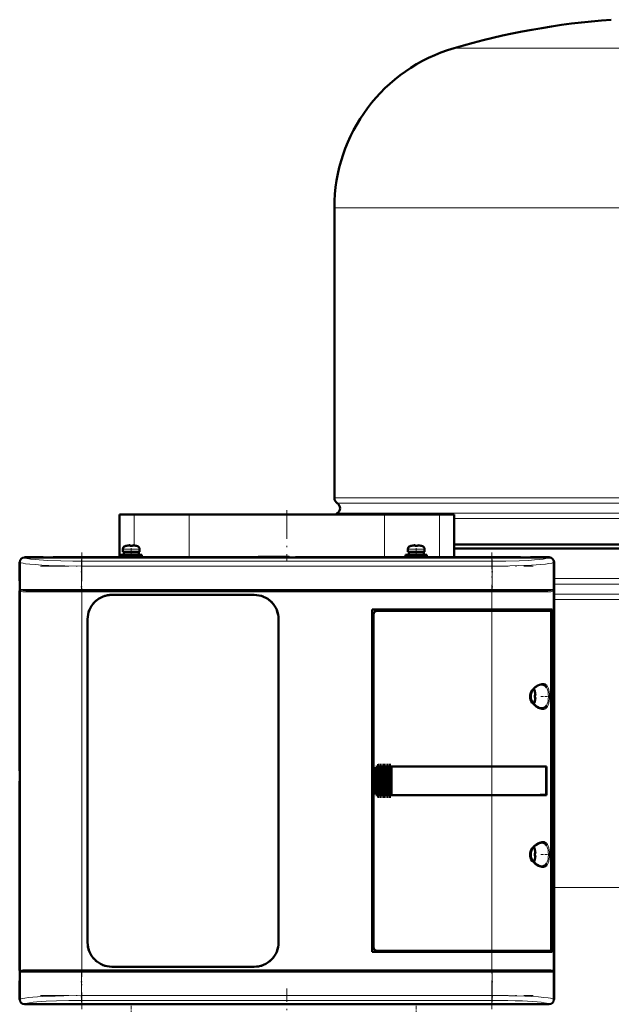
# Model space of a CAD drawing. Extents: x -1351 to 1763, y -1300 to 612.
# Tile 42 of 80: x -311 to -62, y 23 to 437. Entities that reach past the tile are written whole.
import ezdxf

# ---------------------------------------------------------------- set-up
doc = ezdxf.new("R2010")
doc.units = 0
doc.linetypes.add('DASHDOT', pattern=[18.5, 12, -3, 0.5, -3])

msp = doc.modelspace()

# ---------------------------------------------------------------- linework, layer by layer
at = {"color": 7, "lineweight": 18}
for p, q in [((-38.4, 425.27), (-128, 425.27)), ((-38.4, 358.07), (-178.4, 358.07)), ((-178.4, 236.11), (-38.4, 236.11)), ((-38.4, 233.83), (-177.15, 233.83)), ((-262.75, 229.08), (-262.75, 216.09)), ((-239.52, 211.08), (-239.52, 229.08)), ((-177.15, 229.62), (-38.4, 229.62)), ((-157.27, 229.08), (-157.27, 211.08)), ((-134.05, 211.08), (-134.05, 229.08)), ((-38.4, 227.35), (-127.9, 227.35)), ((-266.47, 215.8), (-263.92, 215.8)), ((-263.92, 215.8), (-263.9, 215.8)), ((-263.9, 215.8), (-261.33, 215.8)), ((-146.47, 215.8), (-143.92, 215.8)), ((-143.92, 215.8), (-143.9, 215.8)), ((-143.9, 215.8), (-141.33, 215.8)), ((-267.4, 214.56), (-263.93, 214.56)), ((-263.93, 214.56), (-263.9, 214.56)), ((-263.9, 214.56), (-260.4, 214.56)), ((-147.4, 214.56), (-143.93, 214.56)), ((-143.93, 214.56), (-143.9, 214.56)), ((-143.9, 214.56), (-140.4, 214.56)), ((-310.81, 208.99), (-310.87, 209.05)), ((-310.81, 197.58), (-310.81, 208.99)), ((-308.88, 211.05), (-308.81, 210.98)), ((-284.87, 209.42), (-111.93, 209.42)), ((-284.87, 209.42), (-284.87, 207.43)), ((-284.87, 207.43), (-284.87, 197.58)), ((-111.93, 207.43), (-284.87, 207.43)), ((-111.93, 209.42), (-111.93, 207.43)), ((-111.93, 207.43), (-111.93, 197.58)), ((-87.99, 210.98), (-87.92, 211.05)), ((-85.93, 209.05), (-85.99, 208.99)), ((-85.99, 208.99), (-85.99, 197.58)), ((-85.9, 202.11), (-38.4, 202.11)), ((-85.9, 199.83), (-38.4, 199.83)), ((-284.87, 197.58), (-310.81, 197.58)), ((-310.63, 197.1), (-310.63, 37.06)), ((-308.27, 196.58), (-284.69, 196.58)), ((-284.87, 197.58), (-111.93, 197.58)), ((-284.87, 197.08), (-284.87, 197.58)), ((-284.69, 196.58), (-284.69, 197.08)), ((-112.1, 196.58), (-284.69, 196.58)), ((-284.69, 196.58), (-284.69, 37.58)), ((-112.1, 197.08), (-112.1, 196.58)), ((-112.1, 189.08), (-112.1, 196.58)), ((-112.1, 196.58), (-88.53, 196.58)), ((-94.21, 197.58), (-111.93, 197.58)), ((-111.93, 197.08), (-111.93, 197.58)), ((-85.99, 197.58), (-94.21, 197.58)), ((-86.16, 37.06), (-86.16, 197.1)), ((-85.9, 195.62), (-38.4, 195.62)), ((-38.4, 193.35), (-85.9, 193.35)), ((-112.1, 189.08), (-112.1, 188.58)), ((-112.1, 123.08), (-112.1, 188.58)), ((-91.13, 157.58), (-91.09, 157.58)), ((-95.33, 154.44), (-95.33, 152.61)), ((-94.08, 155.15), (-94.08, 152.6)), ((-89.04, 156.35), (-89, 156.27)), ((-95.33, 152.61), (-95.33, 152.58)), ((-95.33, 152.58), (-95.33, 150.71)), ((-94.08, 152.6), (-94.08, 152.58)), ((-94.08, 152.58), (-94.08, 150.01)), ((-91.08, 147.58), (-91.13, 147.58)), ((-89, 148.88), (-89.04, 148.82)), ((-161.35, 121.08), (-161.4, 121.08)), ((-161.35, 121.08), (-161.35, 113.08)), ((-161.18, 112.28), (-161.18, 121.87)), ((-160.89, 122.34), (-160.89, 111.81)), ((-160.73, 111.65), (-160.73, 122.5)), ((-160.38, 111.37), (-160.38, 122.78)), ((-160.22, 122.87), (-160.22, 111.29)), ((-159.87, 111.15), (-159.87, 123)), ((-159.71, 123.04), (-159.71, 111.11)), ((-159.36, 123.08), (-159.36, 111.08)), ((-159.2, 111.08), (-159.2, 123.08)), ((-158.85, 123.08), (-158.85, 111.08)), ((-158.69, 123.08), (-158.69, 111.08)), ((-158.34, 123.08), (-158.34, 111.08)), ((-158.18, 123.08), (-158.18, 111.08)), ((-157.83, 123.08), (-157.83, 111.08)), ((-157.67, 123.08), (-157.67, 111.08)), ((-157.32, 123.08), (-157.32, 111.08)), ((-157.16, 111.08), (-157.16, 123.08)), ((-156.81, 123.08), (-156.81, 111.08)), ((-156.65, 123.08), (-156.65, 111.08)), ((-156.3, 123.08), (-156.3, 111.08)), ((-156.14, 123.08), (-156.14, 111.08)), ((-155.79, 123.08), (-155.79, 111.08)), ((-155.63, 111.08), (-155.63, 123.08)), ((-155.28, 123.08), (-155.28, 111.08)), ((-155.12, 123.08), (-155.12, 111.08)), ((-154.77, 111.08), (-154.77, 123.08)), ((-154.61, 123.08), (-154.61, 111.08)), ((-112.1, 123.05), (-112.1, 123.08)), ((-112.1, 123.05), (-112.1, 111.1)), ((-161.35, 113.08), (-161.4, 113.08)), ((-112.1, 111.08), (-112.1, 111.1)), ((-112.1, 45.58), (-112.1, 111.08)), ((-95.33, 87.94), (-95.33, 86.11)), ((-94.08, 88.65), (-94.08, 86.1)), ((-91.13, 91.08), (-91.09, 91.08)), ((-89.04, 89.85), (-89, 89.77)), ((-95.33, 86.11), (-95.33, 86.08)), ((-95.33, 86.08), (-95.33, 84.21)), ((-94.08, 86.1), (-94.08, 86.08)), ((-94.08, 86.08), (-94.08, 83.51)), ((-91.08, 81.08), (-91.13, 81.08)), ((-89, 82.38), (-89.04, 82.32)), ((-85.9, 72.23), (-38.4, 72.23)), ((-112.1, 45.58), (-112.1, 45.08)), ((-112.1, 37.58), (-112.1, 45.08)), ((-284.69, 37.58), (-308.27, 37.58)), ((-284.69, 37.58), (-112.1, 37.58)), ((-284.69, 37.58), (-284.69, 37.08)), ((-88.53, 37.58), (-112.1, 37.58)), ((-112.1, 37.58), (-112.1, 37.08)), ((-310.81, 36.58), (-302.58, 36.58)), ((-310.81, 25.16), (-310.81, 36.58)), ((-302.58, 36.58), (-284.87, 36.58)), ((-284.87, 36.58), (-284.87, 37.08)), ((-111.93, 36.58), (-284.87, 36.58)), ((-284.87, 36.58), (-284.87, 26.72)), ((-111.93, 37.08), (-111.93, 36.58)), ((-111.93, 36.58), (-111.93, 26.72)), ((-111.93, 36.58), (-85.99, 36.58)), ((-85.99, 36.58), (-85.99, 25.16)), ((-310.87, 25.1), (-310.81, 25.16)), ((-284.87, 26.72), (-111.93, 26.72)), ((-284.87, 24.73), (-284.87, 26.72)), ((-111.93, 26.72), (-111.93, 24.73)), ((-85.99, 25.16), (-85.93, 25.1)), ((-308.81, 23.17), (-308.88, 23.1)), ((-111.93, 24.73), (-284.87, 24.73)), ((-87.92, 23.1), (-87.99, 23.17))]:
    msp.add_line(p, q, dxfattribs=at)
at = {"color": 7, "lineweight": 50}
for p, q in [((-178.4, 358.07), (-178.4, 236.11)), ((-268.9, 229.08), (-262.75, 229.08)), ((-268.9, 229.08), (-268.9, 211.08)), ((-262.75, 229.08), (-254.03, 229.08)), ((-254.03, 229.08), (-239.52, 229.08)), ((-239.52, 229.08), (-167.15, 229.08)), ((-167.15, 229.08), (-157.27, 229.08)), ((-157.27, 229.08), (-142.77, 229.08)), ((-142.77, 229.08), (-134.05, 229.08)), ((-134.05, 229.08), (-127.9, 229.08)), ((-127.9, 229.08), (-127.9, 211.08)), ((-265.82, 215.95), (-265.83, 215.97)), ((-264.4, 215.95), (-264.4, 216.11)), ((-263.4, 215.95), (-263.4, 216.11)), ((-261.97, 215.97), (-261.98, 215.95)), ((-145.82, 215.95), (-145.83, 215.97)), ((-144.4, 215.95), (-144.4, 216.11)), ((-143.4, 215.95), (-143.4, 216.11)), ((-141.97, 215.97), (-141.98, 215.95)), ((-127.9, 216.42), (-38.4, 216.42)), ((-268.4, 212.13), (-263.9, 212.13)), ((-268.4, 212.13), (-268.4, 211.33)), ((-268.4, 211.33), (-263.9, 211.33)), ((-267.4, 214.56), (-267.4, 213.43)), ((-263.9, 213.43), (-267.4, 213.43)), ((-267.05, 213.33), (-263.9, 213.33)), ((-267.05, 212.23), (-267.05, 213.33)), ((-267.05, 212.23), (-263.9, 212.23)), ((-265.9, 213.33), (-265.9, 213.43)), ((-265.9, 212.13), (-265.9, 212.23)), ((-265.9, 211.08), (-265.9, 211.33)), ((-263.9, 213.43), (-260.4, 213.43)), ((-260.75, 213.33), (-263.9, 213.33)), ((-260.75, 212.23), (-263.9, 212.23)), ((-263.9, 212.13), (-259.4, 212.13)), ((-263.9, 211.33), (-259.4, 211.33)), ((-261.9, 213.43), (-261.9, 213.33)), ((-261.9, 212.23), (-261.9, 212.13)), ((-261.9, 211.33), (-261.9, 211.08)), ((-260.75, 213.33), (-260.75, 212.23)), ((-260.4, 214.56), (-260.4, 213.43)), ((-259.4, 212.13), (-259.4, 211.33)), ((-210.4, 211.33), (-210.65, 211.08)), ((-197.4, 211.33), (-210.4, 211.33)), ((-197.4, 211.33), (-197.14, 211.07)), ((-148.4, 212.13), (-143.9, 212.13)), ((-148.4, 212.13), (-148.4, 211.33)), ((-148.4, 211.33), (-143.9, 211.33)), ((-147.4, 214.56), (-147.4, 213.43)), ((-143.9, 213.43), (-147.4, 213.43)), ((-147.05, 213.33), (-143.9, 213.33)), ((-147.05, 212.23), (-147.05, 213.33)), ((-147.05, 212.23), (-143.9, 212.23)), ((-145.9, 213.33), (-145.9, 213.43)), ((-145.9, 212.13), (-145.9, 212.23)), ((-145.9, 211.08), (-145.9, 211.33)), ((-143.9, 213.43), (-140.4, 213.43)), ((-140.75, 213.33), (-143.9, 213.33)), ((-140.75, 212.23), (-143.9, 212.23)), ((-139.4, 212.13), (-143.9, 212.13)), ((-139.4, 211.33), (-143.9, 211.33)), ((-141.9, 213.43), (-141.9, 213.33)), ((-141.9, 212.23), (-141.9, 212.13)), ((-141.9, 211.33), (-141.9, 211.08)), ((-140.75, 213.33), (-140.75, 212.23)), ((-140.4, 214.56), (-140.4, 213.43)), ((-139.4, 212.13), (-139.4, 211.33)), ((-38.4, 214.73), (-127.9, 214.73)), ((-310.9, 201.23), (-310.9, 209.08)), ((-310.87, 209.05), (-310.87, 25.1)), ((-308.9, 211.08), (-301.05, 211.08)), ((-87.92, 211.05), (-308.88, 211.05)), ((-301.05, 211.08), (-301.04, 211.05)), ((-301.05, 211.07), (-296.75, 211.07)), ((-296.75, 211.08), (-199.05, 211.08)), ((-296.75, 211.05), (-296.75, 211.08)), ((-199.05, 211.08), (-199.04, 211.05)), ((-199.05, 211.07), (-194.75, 211.07)), ((-194.75, 211.08), (-100.05, 211.08)), ((-194.75, 211.05), (-194.75, 211.08)), ((-100.05, 211.08), (-100.04, 211.05)), ((-100.05, 211.07), (-95.75, 211.07)), ((-95.75, 211.08), (-87.9, 211.08)), ((-95.75, 211.05), (-95.75, 211.08)), ((-85.93, 25.1), (-85.93, 209.05)), ((-85.9, 209.08), (-85.9, 201.23)), ((-310.87, 201.22), (-310.9, 201.23)), ((-310.89, 196.93), (-310.89, 201.23)), ((-85.9, 201.23), (-85.93, 201.22)), ((-85.9, 201.23), (-85.9, 196.93)), ((-310.9, 121.23), (-310.9, 196.93)), ((-310.9, 196.93), (-310.87, 196.93)), ((-307.81, 197.08), (-284.69, 197.08)), ((-284.69, 197.08), (-112.1, 197.08)), ((-272.1, 195.28), (-212.1, 195.28)), ((-272.1, 195.28), (-212.1, 195.28)), ((-112.1, 197.08), (-88.98, 197.08)), ((-85.93, 196.93), (-85.9, 196.93)), ((-85.9, 196.93), (-85.9, 123.23)), ((-162.4, 45.08), (-162.4, 189.08)), ((-162.4, 189.08), (-112.1, 189.08)), ((-161.9, 187.08), (-161.9, 47.07)), ((-112.1, 188.58), (-160.4, 188.58)), ((-86.69, 189.08), (-112.1, 189.08)), ((-112.1, 188.58), (-87.35, 188.58)), ((-87, 188.58), (-87.34, 188.58)), ((-87.06, 46.54), (-87.06, 187.61)), ((-87.06, 186.78), (-86.69, 186.78)), ((-87.06, 186.74), (-86.93, 186.74)), ((-87, 189.08), (-87, 188.58)), ((-86.69, 186.78), (-86.93, 186.74)), ((-86.93, 186.74), (-86.93, 47.41)), ((-86.69, 186.78), (-86.69, 189.08)), ((-282.3, 49.08), (-282.3, 185.08)), ((-201.9, 185.08), (-201.9, 49.08)), ((-201.9, 185.08), (-201.9, 49.08)), ((-93.93, 154.5), (-93.92, 154.51)), ((-93.78, 153.08), (-93.93, 153.08)), ((-93.78, 152.08), (-93.93, 152.08)), ((-93.92, 150.65), (-93.93, 150.65)), ((-310.87, 121.22), (-310.9, 121.23)), ((-310.89, 116.93), (-310.89, 121.23)), ((-161.4, 113.08), (-161.4, 121.08)), ((-161.03, 111.98), (-161.03, 122.17)), ((-160.89, 122.34), (-160.73, 122.5)), ((-160.52, 111.45), (-160.52, 122.7)), ((-160.38, 122.78), (-160.22, 122.87)), ((-160.01, 111.19), (-160.01, 122.97)), ((-159.87, 123), (-159.71, 123.04)), ((-159.5, 123.07), (-159.36, 123.08)), ((-159.5, 111.08), (-159.5, 123.07)), ((-159.33, 123.08), (-159.39, 123.08)), ((-159.33, 123.08), (-159.36, 123.08)), ((-159.33, 123.08), (-159.2, 123.08)), ((-158.99, 123.08), (-159.2, 123.08)), ((-158.99, 111.08), (-158.99, 123.08)), ((-158.85, 123.08), (-158.99, 123.08)), ((-158.85, 123.08), (-158.77, 123.08)), ((-158.77, 123.08), (-158.69, 123.08)), ((-158.48, 123.08), (-158.69, 123.08)), ((-158.48, 111.08), (-158.48, 123.08)), ((-158.34, 123.08), (-158.48, 123.08)), ((-158.34, 123.08), (-158.26, 123.08)), ((-158.26, 123.08), (-158.18, 123.08)), ((-157.97, 123.08), (-158.18, 123.08)), ((-157.97, 111.08), (-157.97, 123.08)), ((-157.83, 123.08), (-157.97, 123.08)), ((-157.83, 123.08), (-157.75, 123.08)), ((-157.75, 123.08), (-157.67, 123.08)), ((-157.46, 123.08), (-157.67, 123.08)), ((-157.46, 111.08), (-157.46, 123.08)), ((-157.32, 123.08), (-157.46, 123.08)), ((-157.32, 123.08), (-157.24, 123.08)), ((-157.24, 123.08), (-157.16, 123.08)), ((-156.95, 123.08), (-157.16, 123.08)), ((-156.95, 111.08), (-156.95, 123.08)), ((-156.81, 123.08), (-156.95, 123.08)), ((-156.81, 123.08), (-156.73, 123.08)), ((-156.73, 123.08), (-156.65, 123.08)), ((-156.44, 123.08), (-156.65, 123.08)), ((-156.44, 111.08), (-156.44, 123.08)), ((-156.3, 123.08), (-156.44, 123.08)), ((-156.3, 123.08), (-156.22, 123.08)), ((-156.22, 123.08), (-156.14, 123.08)), ((-155.93, 123.08), (-156.14, 123.08)), ((-155.93, 111.08), (-155.93, 123.08)), ((-155.79, 123.08), (-155.93, 123.08)), ((-155.79, 123.08), (-155.71, 123.08)), ((-155.71, 123.08), (-155.63, 123.08)), ((-155.42, 123.08), (-155.63, 123.08)), ((-155.42, 111.08), (-155.42, 123.08)), ((-155.28, 123.08), (-155.42, 123.08)), ((-155.28, 123.08), (-155.2, 123.08)), ((-155.2, 123.08), (-155.12, 123.08)), ((-154.91, 123.08), (-155.12, 123.08)), ((-154.91, 111.08), (-154.91, 123.08)), ((-154.77, 123.08), (-154.91, 123.08)), ((-154.77, 123.08), (-154.69, 123.08)), ((-154.69, 123.08), (-154.61, 123.08)), ((-154.44, 123.08), (-154.61, 123.08)), ((-154.44, 123.08), (-154.44, 111.08)), ((-154.4, 123.08), (-154.44, 123.08)), ((-154.4, 123.08), (-112.1, 123.08)), ((-154.37, 123.05), (-154.4, 123.08)), ((-154.37, 123.05), (-112.1, 123.05)), ((-154.37, 111.1), (-154.37, 123.05)), ((-154.37, 123.05), (-112.1, 123.05)), ((-89.11, 123.08), (-112.1, 123.08)), ((-110.13, 123.05), (-112.1, 123.05)), ((-110.15, 123.05), (-112.1, 123.05)), ((-105.73, 123.05), (-110.15, 123.05)), ((-103.04, 123.05), (-105.73, 123.05)), ((-95.45, 123.04), (-102.38, 123.05)), ((-89.11, 123.08), (-89.43, 123.02)), ((-89.18, 111.13), (-89.18, 123.02)), ((-89.11, 123.08), (-89.11, 111.08)), ((-85.9, 123.23), (-85.93, 123.22)), ((-85.9, 123.23), (-85.9, 118.93)), ((-310.9, 37.23), (-310.9, 116.93)), ((-310.9, 116.93), (-310.87, 116.93)), ((-85.93, 118.93), (-85.9, 118.93)), ((-85.9, 118.93), (-85.9, 37.23)), ((-160.73, 111.65), (-160.89, 111.81)), ((-160.22, 111.29), (-160.38, 111.37)), ((-159.71, 111.11), (-159.87, 111.15)), ((-159.36, 111.08), (-159.5, 111.08)), ((-159.33, 111.08), (-159.39, 111.08)), ((-159.36, 111.08), (-159.33, 111.08)), ((-159.33, 111.08), (-159.2, 111.08)), ((-158.99, 111.08), (-159.2, 111.08)), ((-158.85, 111.08), (-158.99, 111.08)), ((-158.85, 111.08), (-158.77, 111.08)), ((-158.77, 111.08), (-158.69, 111.08)), ((-158.48, 111.08), (-158.69, 111.08)), ((-158.34, 111.08), (-158.48, 111.08)), ((-158.34, 111.08), (-158.26, 111.08)), ((-158.26, 111.08), (-158.18, 111.08)), ((-157.97, 111.08), (-158.18, 111.08)), ((-157.83, 111.08), (-157.97, 111.08)), ((-157.83, 111.08), (-157.75, 111.08)), ((-157.75, 111.08), (-157.67, 111.08)), ((-157.46, 111.08), (-157.67, 111.08)), ((-157.32, 111.08), (-157.46, 111.08)), ((-157.32, 111.08), (-157.24, 111.08)), ((-157.24, 111.08), (-157.16, 111.08)), ((-156.95, 111.08), (-157.16, 111.08)), ((-156.81, 111.08), (-156.95, 111.08)), ((-156.81, 111.08), (-156.73, 111.08)), ((-156.73, 111.08), (-156.65, 111.08)), ((-156.44, 111.08), (-156.65, 111.08)), ((-156.3, 111.08), (-156.44, 111.08)), ((-156.3, 111.08), (-156.22, 111.08)), ((-156.22, 111.08), (-156.14, 111.08)), ((-155.93, 111.08), (-156.14, 111.08)), ((-155.79, 111.08), (-155.93, 111.08)), ((-155.79, 111.08), (-155.71, 111.08)), ((-155.71, 111.08), (-155.63, 111.08)), ((-155.42, 111.08), (-155.63, 111.08)), ((-155.28, 111.08), (-155.42, 111.08)), ((-155.28, 111.08), (-155.2, 111.08)), ((-155.2, 111.08), (-155.12, 111.08)), ((-154.91, 111.08), (-155.12, 111.08)), ((-154.77, 111.08), (-154.91, 111.08)), ((-154.77, 111.08), (-154.69, 111.08)), ((-154.69, 111.08), (-154.61, 111.08)), ((-154.44, 111.08), (-154.61, 111.08)), ((-154.44, 111.08), (-154.4, 111.08)), ((-154.4, 111.08), (-154.37, 111.1)), ((-112.1, 111.08), (-154.4, 111.08)), ((-154.37, 111.1), (-112.1, 111.1)), ((-112.1, 111.1), (-110.13, 111.1)), ((-89.11, 111.08), (-112.1, 111.08)), ((-110.15, 111.1), (-106.37, 111.1)), ((-105.73, 111.1), (-103.04, 111.1)), ((-103.04, 111.1), (-102.87, 111.1)), ((-89.11, 111.08), (-89.43, 111.13)), ((-93.93, 88), (-93.92, 88.01)), ((-93.78, 86.58), (-93.93, 86.58)), ((-93.78, 85.58), (-93.93, 85.58)), ((-93.92, 84.15), (-93.93, 84.15)), ((-160.4, 45.58), (-112.1, 45.58)), ((-87.35, 45.58), (-112.1, 45.58)), ((-87.34, 45.58), (-87, 45.58)), ((-87.06, 47.41), (-86.93, 47.41)), ((-86.69, 47.38), (-87.06, 47.38)), ((-87, 45.58), (-87, 45.08)), ((-86.93, 47.41), (-86.69, 47.38)), ((-86.69, 45.08), (-86.69, 47.38)), ((-112.1, 45.08), (-162.4, 45.08)), ((-112.1, 45.08), (-86.69, 45.08)), ((-212.1, 38.88), (-272.1, 38.88)), ((-310.87, 37.22), (-310.9, 37.23)), ((-310.89, 32.93), (-310.89, 37.23)), ((-307.81, 37.08), (-284.69, 37.08)), ((-112.1, 37.08), (-284.69, 37.08)), ((-88.98, 37.08), (-112.1, 37.08)), ((-85.9, 37.23), (-85.93, 37.22)), ((-85.9, 37.23), (-85.9, 32.93)), ((-310.9, 25.08), (-310.9, 32.93)), ((-310.9, 32.93), (-310.87, 32.93)), ((-85.93, 32.93), (-85.9, 32.93)), ((-85.9, 32.93), (-85.9, 25.08)), ((-301.05, 23.08), (-308.9, 23.08)), ((-87.92, 23.1), (-308.88, 23.1)), ((-301.04, 23.1), (-301.05, 23.08)), ((-296.75, 23.08), (-301.05, 23.08)), ((-296.75, 23.08), (-296.75, 23.1)), ((-199.05, 23.08), (-296.75, 23.08)), ((-199.04, 23.1), (-199.05, 23.08)), ((-194.75, 23.08), (-199.05, 23.08)), ((-194.75, 23.08), (-194.75, 23.1)), ((-100.05, 23.08), (-194.75, 23.08)), ((-100.04, 23.1), (-100.05, 23.08)), ((-95.75, 23.08), (-100.05, 23.08)), ((-95.75, 23.08), (-95.75, 23.1)), ((-87.9, 23.08), (-95.75, 23.08))]:
    msp.add_line(p, q, dxfattribs=at)
at = {"color": 7, "linetype": 'DASHDOT', "lineweight": 18}
for p, q in [((-198.4, 230.88), (-198.4, 209.28)), ((-284.69, 213.1), (-284.69, 21.05)), ((-112.1, 21.05), (-112.1, 213.1)), ((-302.16, 207.43), (-94.63, 207.43)), ((-94.63, 197.58), (-302.16, 197.58)), ((-301.95, 196.58), (-94.84, 196.58)), ((-94.84, 37.58), (-301.95, 37.58)), ((-302.16, 36.58), (-94.63, 36.58)), ((-198.4, -49.82), (-198.4, 29.7)), ((-302.16, 26.72), (-94.63, 26.72))]:
    msp.add_line(p, q, dxfattribs=at)
at = {"color": 7, "linetype": 'DASHDOT', "lineweight": 18, "ltscale": 0.000782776}
for p, q in [((-264.9, 216.1), (-264.9, 216.14)), ((-144.9, 216.1), (-144.9, 216.14))]:
    msp.add_line(p, q, dxfattribs=at)
at = {"color": 7, "linetype": 'DASHDOT', "lineweight": 18, "ltscale": 0.000926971}
for p, q in [((-262.9, 216.1), (-262.9, 216.14)), ((-142.9, 216.1), (-142.9, 216.14))]:
    msp.add_line(p, q, dxfattribs=at)
at = {"color": 7, "linetype": 'DASHDOT', "lineweight": 18, "ltscale": 0.104372}
for p, q in [((-263.9, 214.9), (-263.9, 210.73)), ((-143.9, 214.9), (-143.9, 210.73))]:
    msp.add_line(p, q, dxfattribs=at)
at = {"color": 7, "linetype": 'DASHDOT', "lineweight": 18, "ltscale": 0.342406}
for p, q in [((-284.87, 210.13), (-284.87, 196.43)), ((-111.93, 210.13), (-111.93, 196.43))]:
    msp.add_line(p, q, dxfattribs=at)
at = {"color": 7, "linetype": 'DASHDOT', "lineweight": 18, "ltscale": 0.00094223}
for p, q in [((-93.78, 153.58), (-93.74, 153.58)), ((-93.78, 87.08), (-93.74, 87.08))]:
    msp.add_line(p, q, dxfattribs=at)
at = {"color": 7, "linetype": 'DASHDOT', "lineweight": 18, "ltscale": 0.000793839}
for p, q in [((-93.78, 151.58), (-93.75, 151.58)), ((-93.78, 85.08), (-93.75, 85.08))]:
    msp.add_line(p, q, dxfattribs=at)
at = {"color": 7, "linetype": 'DASHDOT', "lineweight": 18, "ltscale": 0.08656}
for p, q in [((-91.41, 152.58), (-87.95, 152.58)), ((-91.41, 86.08), (-87.95, 86.08))]:
    msp.add_line(p, q, dxfattribs=at)
at = {"color": 7, "linetype": 'DASHDOT', "lineweight": 18, "ltscale": 0.36}
for p, q in [((-159.27, 109.88), (-159.27, 124.28)), ((-158.76, 109.88), (-158.76, 124.28)), ((-158.25, 109.88), (-158.25, 124.28)), ((-157.74, 109.88), (-157.74, 124.28)), ((-157.23, 109.88), (-157.23, 124.28)), ((-156.72, 109.88), (-156.72, 124.28)), ((-156.21, 109.88), (-156.21, 124.28)), ((-155.7, 109.88), (-155.7, 124.28)), ((-155.19, 109.88), (-155.19, 124.28)), ((-154.69, 109.88), (-154.69, 124.28))]:
    msp.add_line(p, q, dxfattribs=at)
at = {"color": 7, "linetype": 'DASHDOT', "lineweight": 18, "ltscale": 0.287631}
msp.add_line((-161.25, 111.32), (-161.25, 122.83), dxfattribs=at)
at = {"color": 7, "linetype": 'DASHDOT', "lineweight": 18, "ltscale": 0.325663}
msp.add_line((-160.8, 110.56), (-160.8, 123.59), dxfattribs=at)
at = {"color": 7, "linetype": 'DASHDOT', "lineweight": 18, "ltscale": 0.34739}
msp.add_line((-160.29, 110.13), (-160.29, 124.02), dxfattribs=at)
at = {"color": 7, "linetype": 'DASHDOT', "lineweight": 18, "ltscale": 0.357763}
msp.add_line((-159.78, 109.92), (-159.78, 124.23), dxfattribs=at)
at = {"color": 7, "linetype": 'DASHDOT', "lineweight": 18, "ltscale": 0.34239}
for p, q in [((-284.87, 37.72), (-284.87, 24.02)), ((-111.93, 37.72), (-111.93, 24.02))]:
    msp.add_line(p, q, dxfattribs=at)
at = {"color": 7, "linetype": 'DASHDOT', "lineweight": 18, "ltscale": 0.104369}
for p, q in [((-263.9, 19.25), (-263.9, 23.42)), ((-143.9, 19.25), (-143.9, 23.42))]:
    msp.add_line(p, q, dxfattribs=at)
at = {"color": 7, "lineweight": 50}
for points in [[(-264.4, 216.11), (-264.4, 216.11), (-264.4, 216.11), (-264.41, 216.12), (-264.43, 216.12), (-264.48, 216.13), (-264.62, 216.13), (-264.9, 216.11)], [(-264.4, 216.11), (-264.4, 216.11), (-264.4, 216.11), (-264.41, 216.12), (-264.45, 216.13)], [(-263.4, 216.11), (-263.4, 216.11), (-263.39, 216.11), (-263.39, 216.12), (-263.37, 216.12), (-263.31, 216.13), (-262.9, 216.11)], [(-144.4, 216.11), (-144.4, 216.11), (-144.4, 216.11), (-144.41, 216.12), (-144.43, 216.12), (-144.48, 216.13), (-144.62, 216.13), (-144.9, 216.11)], [(-144.4, 216.11), (-144.4, 216.11), (-144.4, 216.11), (-144.41, 216.12), (-144.45, 216.13)], [(-143.4, 216.11), (-143.4, 216.11), (-143.39, 216.11), (-143.39, 216.12), (-143.37, 216.12), (-143.31, 216.13), (-142.9, 216.11)], [(-87.06, 187.61), (-87.09, 188.05), (-87.18, 188.4), (-87.26, 188.54), (-87.3, 188.57), (-87.35, 188.58)], [(-94.8, 155.3), (-94.2, 155.99), (-93.46, 156.64), (-92.7, 157.12), (-92, 157.42), (-91.42, 157.56), (-91.13, 157.58)], [(-91.09, 157.58), (-90.53, 157.51), (-90.01, 157.31), (-89.55, 156.98), (-89.28, 156.69), (-89.04, 156.35)], [(-95.06, 149.81), (-95.47, 150.52), (-95.77, 151.26), (-95.94, 152.02), (-95.97, 152.59), (-95.93, 153.15), (-95.82, 153.72), (-95.64, 154.27), (-95.38, 154.82), (-95.06, 155.34)], [(-94.8, 149.85), (-95.25, 150.55), (-95.54, 151.22), (-95.73, 151.96), (-95.78, 152.7), (-95.69, 153.43), (-95.44, 154.2), (-95.03, 154.96), (-94.8, 155.3)], [(-93.78, 153.58), (-93.75, 153.25), (-93.76, 153.13), (-93.76, 153.09), (-93.77, 153.08), (-93.77, 153.08), (-93.77, 153.08), (-93.78, 153.08)], [(-93.76, 153.29), (-93.76, 153.11), (-93.77, 153.09), (-93.77, 153.08), (-93.77, 153.08), (-93.77, 153.08), (-93.78, 153.08)], [(-91.13, 147.58), (-91.68, 147.64), (-92.31, 147.84), (-93.01, 148.21), (-93.76, 148.75), (-94.47, 149.45), (-94.8, 149.85)], [(-93.76, 151.86), (-93.76, 152.01), (-93.76, 152.06), (-93.77, 152.07), (-93.77, 152.07), (-93.78, 152.08), (-93.78, 152.08)], [(-93.78, 151.58), (-93.76, 151.77), (-93.76, 152.01), (-93.76, 152.06), (-93.77, 152.07), (-93.77, 152.08), (-93.78, 152.08), (-93.78, 152.08)], [(-89.04, 148.82), (-89.36, 148.37), (-89.73, 148.02), (-90.15, 147.78), (-90.48, 147.66), (-91.08, 147.58)], [(-89.18, 123.02), (-99.87, 123.05), (-110.13, 123.05)], [(-110.13, 111.1), (-91.77, 111.12), (-89.18, 111.13)], [(-95.06, 83.31), (-95.47, 84.02), (-95.77, 84.76), (-95.94, 85.52), (-95.97, 86.09), (-95.93, 86.65), (-95.82, 87.22), (-95.64, 87.77), (-95.38, 88.32), (-95.06, 88.84)], [(-94.8, 83.35), (-95.25, 84.05), (-95.54, 84.72), (-95.73, 85.46), (-95.78, 86.2), (-95.69, 86.93), (-95.44, 87.7), (-95.03, 88.46), (-94.8, 88.8)], [(-94.8, 88.8), (-94.2, 89.49), (-93.46, 90.14), (-92.7, 90.62), (-92, 90.92), (-91.42, 91.06), (-91.13, 91.08)], [(-93.78, 87.08), (-93.75, 86.75), (-93.76, 86.63), (-93.76, 86.59), (-93.77, 86.58), (-93.77, 86.58), (-93.77, 86.58), (-93.78, 86.58)], [(-91.09, 91.08), (-90.53, 91.01), (-90.01, 90.81), (-89.55, 90.48), (-89.28, 90.19), (-89.04, 89.85)], [(-91.13, 81.08), (-91.68, 81.14), (-92.31, 81.34), (-93.01, 81.71), (-93.76, 82.25), (-94.47, 82.95), (-94.8, 83.35)], [(-93.76, 86.79), (-93.76, 86.61), (-93.77, 86.59), (-93.77, 86.58), (-93.77, 86.58), (-93.77, 86.58), (-93.78, 86.58)], [(-93.76, 85.36), (-93.76, 85.51), (-93.76, 85.56), (-93.77, 85.57), (-93.77, 85.57), (-93.78, 85.58), (-93.78, 85.58)], [(-93.78, 85.08), (-93.76, 85.27), (-93.76, 85.51), (-93.76, 85.56), (-93.77, 85.57), (-93.77, 85.58), (-93.78, 85.58), (-93.78, 85.58)], [(-89.04, 82.32), (-89.36, 81.87), (-89.73, 81.52), (-90.15, 81.28), (-90.48, 81.16), (-91.08, 81.08)], [(-87.35, 45.58), (-87.29, 45.59), (-87.25, 45.62), (-87.19, 45.73), (-87.1, 46.05), (-87.06, 46.54)], [(-310.57, 36.82), (-310.39, 36.91), (-310.24, 36.95), (-309.86, 37.02), (-308.98, 37.06), (-307.81, 37.08)], [(-88.98, 37.08), (-87.52, 37.05), (-86.73, 36.99), (-86.54, 36.95), (-86.23, 36.82)]]:
    msp.add_lwpolyline(points, dxfattribs=at)
at = {"color": 7, "lineweight": 18}
for points in [[(-284.87, 207.43), (-291.9, 207.49), (-295.29, 207.57), (-298.55, 207.68), (-301.59, 207.82), (-304.36, 208), (-306.63, 208.19), (-308.49, 208.41), (-309.46, 208.56), (-310.2, 208.73), (-310.67, 208.9), (-310.81, 208.99)], [(-284.87, 209.42), (-288.53, 209.44), (-293.53, 209.54), (-298.99, 209.75), (-302.63, 209.97), (-304.27, 210.11), (-306.32, 210.35), (-307.04, 210.46), (-307.86, 210.62), (-308.28, 210.73), (-308.67, 210.89), (-308.81, 210.98)], [(-111.93, 209.42), (-106.15, 209.47), (-100.64, 209.62), (-96.7, 209.8), (-94.1, 209.98), (-91.91, 210.18), (-90.42, 210.36), (-89.28, 210.55), (-88.61, 210.7), (-88.16, 210.87), (-87.99, 210.98)], [(-85.99, 208.99), (-86.17, 208.88), (-86.47, 208.77), (-86.88, 208.66), (-88.03, 208.45), (-89.55, 208.25), (-91.41, 208.08), (-95.41, 207.81), (-100.9, 207.59), (-104.48, 207.5), (-111.93, 207.43)], [(-307.81, 197.08), (-308.82, 197.09), (-309.62, 197.13), (-310.23, 197.21), (-310.44, 197.27), (-310.57, 197.34)], [(-310.02, 196.7), (-310.33, 196.8), (-310.45, 196.87)], [(-308.27, 196.58), (-309.17, 196.6), (-309.55, 196.63), (-310.02, 196.7)], [(-86.23, 197.34), (-86.51, 197.22), (-87.13, 197.13), (-87.76, 197.1), (-88.98, 197.08)], [(-86.78, 196.7), (-87.25, 196.63), (-87.63, 196.6), (-88.53, 196.58)], [(-86.34, 196.87), (-86.46, 196.8), (-86.78, 196.7)], [(-95.06, 155.34), (-94.62, 155.91), (-94.11, 156.45), (-93.83, 156.7), (-93.05, 157.28), (-92.71, 157.48), (-92.16, 157.75)], [(-90.71, 158.08), (-90.39, 158.06), (-90.08, 157.99), (-89.68, 157.84), (-89.3, 157.6), (-88.97, 157.27), (-88.62, 156.78)], [(-89, 156.27), (-88.74, 155.72), (-88.49, 154.89), (-88.41, 154.51), (-88.29, 153.59), (-88.24, 152.58)], [(-88.62, 156.78), (-88.32, 156.13), (-88.09, 155.39), (-87.92, 154.53), (-87.81, 153.58), (-87.77, 152.62), (-87.81, 151.63), (-87.91, 150.68), (-88.08, 149.8), (-88.32, 149.02), (-88.62, 148.37)], [(-88.24, 152.58), (-88.31, 151.36), (-88.42, 150.59), (-88.5, 150.22), (-88.72, 149.48), (-89, 148.88)], [(-88.62, 148.37), (-88.96, 147.89), (-89.35, 147.52), (-89.78, 147.26), (-90.24, 147.12), (-90.71, 147.08)], [(-95.06, 88.84), (-94.62, 89.41), (-94.11, 89.95), (-93.83, 90.2), (-93.05, 90.78), (-92.71, 90.98), (-92.16, 91.25)], [(-90.71, 91.58), (-90.39, 91.56), (-90.08, 91.49), (-89.68, 91.34), (-89.3, 91.1), (-88.97, 90.77), (-88.62, 90.28)], [(-89, 89.77), (-88.74, 89.22), (-88.49, 88.39), (-88.41, 88.01), (-88.29, 87.09), (-88.24, 86.08)], [(-88.62, 90.28), (-88.32, 89.63), (-88.09, 88.89), (-87.92, 88.03), (-87.81, 87.08), (-87.77, 86.12), (-87.81, 85.13), (-87.91, 84.18), (-88.08, 83.3), (-88.32, 82.52), (-88.62, 81.87)], [(-88.24, 86.08), (-88.31, 84.86), (-88.42, 84.09), (-88.5, 83.72), (-88.72, 82.98), (-89, 82.38)], [(-88.62, 81.87), (-88.96, 81.39), (-89.35, 81.02), (-89.78, 80.76), (-90.24, 80.62), (-90.71, 80.58)], [(-310.45, 37.28), (-310.17, 37.41), (-310.02, 37.45)], [(-310.02, 37.45), (-309.55, 37.53), (-309.17, 37.56), (-308.27, 37.58)], [(-88.53, 37.58), (-87.63, 37.56), (-87.25, 37.53), (-86.78, 37.45)], [(-86.78, 37.45), (-86.55, 37.39), (-86.35, 37.28)], [(-310.81, 25.16), (-310.62, 25.28), (-310.32, 25.39), (-309.91, 25.5), (-308.77, 25.71), (-307.24, 25.9), (-305.39, 26.08), (-301.39, 26.34), (-295.89, 26.57), (-292.32, 26.65), (-284.87, 26.72)], [(-111.93, 26.72), (-104.9, 26.66), (-101.51, 26.58), (-98.25, 26.47), (-95.21, 26.33), (-92.44, 26.16), (-90.17, 25.97), (-88.31, 25.75), (-87.33, 25.59), (-86.6, 25.43), (-86.12, 25.25), (-85.99, 25.16)], [(-284.87, 24.73), (-290.21, 24.69), (-295.39, 24.56), (-299.74, 24.37), (-303.62, 24.1), (-305.28, 23.93), (-306.7, 23.75), (-307.6, 23.59), (-308.28, 23.42), (-308.69, 23.25), (-308.81, 23.17)], [(-87.99, 23.17), (-88.2, 23.31), (-88.57, 23.44), (-89.09, 23.57), (-90.1, 23.75), (-91.37, 23.92), (-93.05, 24.09), (-94.95, 24.24), (-99.19, 24.47), (-102.24, 24.59), (-105.41, 24.67), (-111.93, 24.73)]]:
    msp.add_lwpolyline(points, dxfattribs=at)
at = {"color": 7, "lineweight": 50}
for centre, radius, start, end in [((-38.4, 118.07), 320, 94.1872, 106.2602), ((-108.4, 358.07), 70, 106.2602, 180), ((-175.7, 236.11), 2.7, 180, 237.421), ((-178.5, 231.73), 2.5, 302.579, 57.421), ((-175.7, 227.35), 2.7, 122.579, 140.104), ((-266.1, 214.56), 1.3, 106.6015, 180), ((-263.9, 207.18), 9, 102.3778, 106.6015), ((-263.9, 207.18), 8.99, 96.3897, 102.3492), ((-263.9, 207.18), 8.99, 96.3893, 102.3497), ((-264.46, 212.33), 3.8, 92.2846, 96.5812), ((-263.9, 206.07), 9.9, 89.9998, 92.8943), ((-263.9, 206.07), 9.9, 89.9998, 92.8943), ((-263.9, 206.06), 9.9, 87.106, 89.9999), ((-263.9, 206.06), 9.9, 87.106, 89.9999), ((-263.35, 212.09), 4.04, 83.5188, 86.8258), ((-263.9, 207.18), 8.99, 77.6503, 83.6107), ((-263.9, 207.18), 8.99, 77.6503, 83.6107), ((-263.9, 207.18), 9, 73.3984, 77.6222), ((-261.7, 214.56), 1.3, 0, 73.3984), ((-146.1, 214.56), 1.3, 106.6015, 180), ((-143.9, 207.18), 9, 102.3778, 106.6015), ((-143.9, 207.18), 8.99, 96.3897, 102.3492), ((-143.9, 207.18), 8.99, 96.3893, 102.3497), ((-144.46, 212.33), 3.8, 92.2846, 96.5812), ((-143.9, 206.07), 9.9, 89.9998, 92.8943), ((-143.9, 206.07), 9.9, 89.9998, 92.8943), ((-143.9, 206.06), 9.9, 87.106, 89.9999), ((-143.9, 206.06), 9.9, 87.106, 89.9999), ((-143.35, 212.09), 4.04, 83.5188, 86.8258), ((-143.9, 207.18), 8.99, 77.6503, 83.6107), ((-143.9, 207.18), 8.99, 77.6503, 83.6107), ((-143.9, 207.18), 9, 73.3984, 77.6222), ((-141.7, 214.56), 1.3, 0, 73.3984), ((-87.9, 209.08), 2, 0.0019, 89.9981), ((-272.1, 185.08), 10.2, 89.9994, 180.0006), ((-272.1, 185.08), 10.2, 89.9964, 110.6188), ((-212.1, 185.08), 10.2, 359.9994, 90.0006), ((-212.1, 185.07), 10.2, 68.5862, 90.0017), ((-272.09, 185.07), 10.21, 127.3888, 142.5021), ((-212.1, 185.07), 10.21, 37.3869, 52.5005), ((-211.78, 185.39), 9.75, 45.2709, 47.7994), ((-211.78, 185.39), 9.76, 42.0197, 44.7188), ((-272.08, 185.07), 10.21, 158.5916, 179.9845), ((-272.1, 185.08), 10.2, 158.5851, 180.0015), ((-212.1, 185.08), 10.2, 359.9966, 20.6205), ((-88.61, 195.34), 6.95, 281.3026, 283.4013), ((-95.33, 154.78), 1.3, 16.6015, 47.3449), ((-102.71, 152.58), 9, 12.3778, 16.6016), ((-102.71, 152.58), 8.99, 6.3893, 12.3497), ((-102.71, 152.58), 8.99, 6.3893, 12.3497), ((-95.33, 150.38), 1.3, 312.6467, 343.3985), ((-102.71, 152.58), 9, 343.3984, 347.6222), ((-103.82, 152.58), 9.9, 357.106, 2.8938), ((-103.82, 152.58), 9.9, 357.1058, 2.8956), ((-102.71, 152.58), 8.99, 347.6508, 353.6103), ((-102.71, 152.58), 8.99, 347.6503, 353.6107), ((-159.24, 121.03), 2.11, 167.8165, 178.6973), ((-158.96, 120.96), 2.4, 157.7792, 167.7124), ((-159.26, 121.11), 2.06, 148.9704, 158.2673), ((-159.4, 120.95), 2.04, 136.9534, 143.1617), ((-159.36, 121.21), 1.89, 127.9225, 136.7729), ((-159.27, 120.71), 2.35, 118.0492, 122.0459), ((-159.38, 121.31), 1.77, 110.7187, 118.3943), ((-159.27, 120.53), 2.55, 103.6061, 106.9099), ((-159.36, 121.36), 1.71, 94.6829, 101.9834), ((-159.26, 113.12), 2.09, 181.2163, 192.2146), ((-158.88, 113.22), 2.48, 192.5872, 202.1762), ((-159.26, 113.05), 2.06, 201.7327, 211.0296), ((-159.4, 113.21), 2.04, 216.8383, 223.0466), ((-159.36, 112.94), 1.89, 223.2271, 232.0775), ((-159.27, 113.44), 2.35, 237.9541, 241.9508), ((-159.38, 112.85), 1.77, 241.6057, 249.2813), ((-159.27, 113.63), 2.55, 253.0901, 256.3939), ((-159.36, 112.79), 1.71, 258.0166, 265.3171), ((-95.33, 88.28), 1.3, 16.6015, 47.3449), ((-102.71, 86.08), 9, 12.3778, 16.6016), ((-102.71, 86.08), 8.99, 6.3893, 12.3497), ((-102.71, 86.08), 8.99, 6.3893, 12.3497), ((-95.33, 83.88), 1.3, 312.6467, 343.3985), ((-102.71, 86.08), 9, 343.3984, 347.6222), ((-103.82, 86.08), 9.9, 357.106, 2.8938), ((-103.82, 86.08), 9.9, 357.1058, 2.8956), ((-102.71, 86.08), 8.99, 347.6508, 353.6103), ((-102.71, 86.08), 8.99, 347.6503, 353.6107), ((-272.1, 49.08), 10.2, 179.9994, 270.0006), ((-272.1, 49.08), 10.2, 179.9966, 200.6207), ((-212.1, 49.08), 10.2, 269.9994, 0.0006), ((-212.1, 49.08), 10.2, 338.5852, 0.0015), ((-88.61, 38.81), 6.95, 76.5988, 78.6976), ((-272.09, 49.08), 10.21, 217.3871, 232.5019), ((-212.1, 49.08), 10.21, 307.3871, 322.5019), ((-272.1, 49.08), 10.2, 248.5852, 270.0015), ((-212.1, 49.08), 10.2, 269.9966, 290.6207)]:
    msp.add_arc(centre, radius, start, end, dxfattribs=at)
at = {"color": 7, "lineweight": 18}
for centre, radius, start, end in [((-309.92, 198.23), 1.1, 216.3283, 234.0516), ((-296.4, 202.54), 15.24, 198.9989, 200.9203), ((-310.14, 197.09), 0.492, 149.8643, 179.2151), ((-310.15, 197.3), 0.523, 202.7294, 234.4166), ((-307.74, 196.58), 0.528, 138.5071, 180.4704), ((-307.81, 196.64), 0.433, 90.6331, 138.6703), ((-88.99, 196.64), 0.433, 41.3408, 89.3623), ((-89.06, 196.58), 0.527, 359.5047, 41.4709), ((-86.65, 197.3), 0.523, 305.573, 337.2571), ((-86.88, 198.23), 1.1, 305.9492, 323.6704), ((-86.66, 197.09), 0.492, 0.8497, 30.1599), ((-100.4, 202.54), 15.24, 339.0796, 341.0014), ((-90.51, 153.94), 4.15, 98.6386, 113.4614), ((-90.75, 155.6), 2.48, 89.2584, 98.9171), ((-91.31, 158.08), 0.598, 344.1695, 0.0866), ((-89.47, 153.63), 6.77, 214.3253, 230.1489), ((-89.45, 153.52), 6.7, 229.3786, 239.5375), ((-90.09, 152.33), 5.35, 239.0877, 247.246), ((-90.51, 151.21), 4.15, 246.5349, 261.3679), ((-90.75, 149.56), 2.48, 261.0814, 270.7341), ((-91.31, 147.08), 0.598, 359.9243, 15.8332), ((-90.51, 87.44), 4.15, 98.6386, 113.4614), ((-90.75, 89.1), 2.48, 89.2584, 98.9171), ((-91.31, 91.58), 0.598, 344.1695, 0.0866), ((-89.47, 87.13), 6.77, 214.3253, 230.1489), ((-89.45, 87.02), 6.7, 229.3786, 239.5375), ((-90.09, 85.83), 5.35, 239.0877, 247.246), ((-90.51, 84.71), 4.15, 246.5349, 261.3679), ((-90.75, 83.06), 2.48, 261.0814, 270.7341), ((-91.31, 80.58), 0.598, 359.9243, 15.8332), ((-310.19, 36.89), 0.472, 123.3931, 158.8378), ((-307.74, 37.57), 0.528, 179.529, 221.481), ((-89.06, 37.57), 0.528, 318.5121, 0.4702), ((-86.6, 36.89), 0.471, 21.142, 56.6441), ((-296.4, 31.62), 15.24, 159.0795, 161.0013), ((-309.92, 35.92), 1.11, 125.9526, 143.6664), ((-310.14, 37.06), 0.492, 180.7849, 210.1357), ((-307.81, 37.51), 0.433, 221.3324, 269.3679), ((-88.99, 37.51), 0.433, 270.6333, 318.6759), ((-86.66, 37.06), 0.492, 329.8595, 359.2108), ((-86.88, 35.92), 1.11, 36.3331, 54.0476), ((-100.4, 31.62), 15.24, 18.9986, 20.9204)]:
    msp.add_arc(centre, radius, start, end, dxfattribs=at)
at = {"color": 7, "lineweight": 50}
for centre, major_axis, ratio, start_param, end_param in [((-308.9, 209.08), (-1.41, -1.41), 0.999973, 3.927013, 5.497782), ((-308.87, 209.04), (1.42, -1.42), 0.995146, 2.358627, 3.924558), ((-87.93, 209.04), (1.42, 1.42), 0.995146, 5.50022, 7.06615), ((-160.4, 187.07), (1.06, -1.06), 0.997265, 2.357564, 3.925621), ((-160.4, 187.07), (1.06, -1.06), 0.997265, 2.357564, 3.925621), ((-159.39, 121.08), (-2.01, 0), 0.996195, 4.712389, 6.283185), ((-159.39, 113.08), (2.01, 0), 0.996195, 3.141593, 4.712389), ((-160.4, 47.08), (1.06, 1.06), 0.997265, 2.357564, 3.925621), ((-160.4, 47.08), (1.06, 1.06), 0.997265, 2.357564, 3.925621), ((-308.9, 25.08), (1.41, -1.41), 0.999973, 3.926996, 5.497765), ((-308.87, 25.11), (1.42, 1.42), 0.995146, 2.358627, 3.924558), ((-87.93, 25.11), (1.42, -1.42), 0.995146, 5.50022, 7.06615), ((-87.9, 25.08), (1.41, 1.41), 0.999973, 3.926996, 5.497765)]:
    msp.add_ellipse(centre, major_axis=major_axis, ratio=ratio, start_param=start_param, end_param=end_param, dxfattribs=at)
at = {"color": 7, "lineweight": 18}
for centre, major_axis, ratio, start_param, end_param in [((-308.81, 208.99), (-1.41, -1.41), 0.995146, 3.929423, 5.495354), ((-87.99, 208.99), (1.41, -1.41), 0.995146, 0.787831, 2.353761), ((-91.13, 158.08), (0, -0.5), 0.82263, 6.282749, 7.519795), ((-91.13, 147.08), (0, -0.5), 0.822609, 1.904908, 3.141914), ((-91.13, 91.58), (0, -0.5), 0.82263, 6.282749, 7.519795), ((-91.13, 80.58), (0, -0.5), 0.822609, 1.904908, 3.141914), ((-308.81, 25.16), (-1.41, 1.41), 0.995146, 0.787832, 2.353762), ((-87.99, 25.16), (-1.41, -1.41), 0.995146, 0.787832, 2.353762)]:
    msp.add_ellipse(centre, major_axis=major_axis, ratio=ratio, start_param=start_param, end_param=end_param, dxfattribs=at)

doc.saveas('drawing.dxf')
